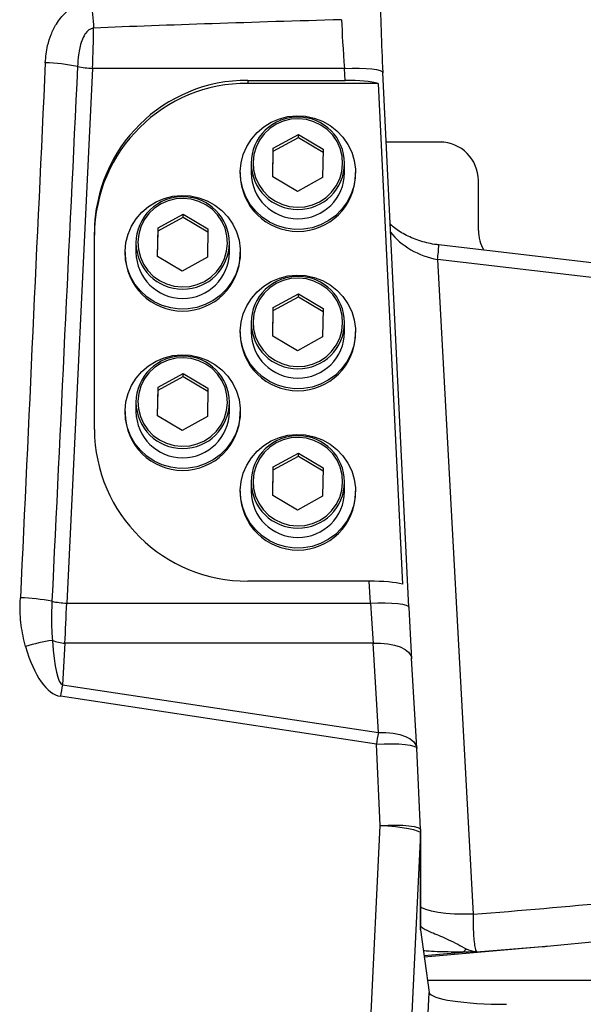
# Model space of a CAD drawing. Extents: x 0 to 8410, y 0 to 5940.
# Tile 40 of 110: x 5537 to 5683, y 2287 to 2543. Entities that reach past the tile are written whole.
import ezdxf

# ---------------------------------------------------------------- set-up
doc = ezdxf.new("R2010")
doc.units = 0
doc.header["$LTSCALE"] = 10
doc.linetypes.add('CENTERX2', pattern=[20.32, 12.7, -2.54, 2.54, -2.54])
doc.layers.get('0').update_dxf_attribs({"linetype": 'CONTINUOUS'})

msp = doc.modelspace()

# ---------------------------------------------------------------- linework, layer by layer
at = {"color": 8, "linetype": 'CONTINUOUS'}
for p, q in [((5555.621331, 2530.644777), (5548.872908, 2391.426745)), ((5621.21394, 2530.644777), (5555.621331, 2530.644777)), ((5621.365477, 2527.518543), (5621.21394, 2530.644777)), ((5596.080934, 2527.518543), (5596.080934, 2526.746782)), ((5645.448462, 2480.913522), (5654.728648, 2310.44549)), ((5691.080933, 2475.526842), (5645.448462, 2480.913522)), ((5627.962348, 2391.426745), (5627.685224, 2397.143664)), ((5548.872908, 2391.426745), (5627.962348, 2391.426745)), ((5548.397769, 2381.012263), (5547.76143, 2370.134058)), ((5628.675063, 2381.012263), (5548.397769, 2381.012263)), ((5630.038683, 2357.701066), (5628.675063, 2381.012263)), ((5547.76143, 2370.134058), (5630.038683, 2357.701066)), ((5629.515321, 2354.723396), (5547.238072, 2367.156329)), ((5630.543851, 2333.537283), (5629.515321, 2354.723396)), ((5618.92983, 2093.58001), (5630.543851, 2333.537283)), ((5641.053506, 2331.536117), (5629.439485, 2091.578903)), ((5641.053506, 2306.33718), (5641.053506, 2331.536117)), ((5641.955835, 2299.715164), (5651.997001, 2300.579431)), ((5642.835052, 2293.262842), (5739.326813, 2293.262842)), ((5630.234354, 2034.507098), (5643.271712, 2290.058258))]:
    msp.add_line(p, q, dxfattribs=at)
at = {"color": 7, "linetype": 'CONTINUOUS'}
for p, q in [((5631.202211, 2529.564592), (5631.200233, 2529.519352)), ((5637.950623, 2390.34653), (5631.202211, 2529.564592)), ((5596.080934, 2527.518543), (5621.365477, 2527.518543)), ((5629.996811, 2526.746782), (5596.080934, 2526.746782)), ((5629.996811, 2526.746782), (5636.316561, 2396.371903)), ((5602.650118, 2509.837004), (5609.217164, 2513.426455)), ((5602.650118, 2509.054842), (5609.217164, 2512.644293)), ((5609.217164, 2513.426455), (5615.647976, 2509.60398)), ((5609.217164, 2512.644293), (5609.217164, 2513.426455)), ((5609.217164, 2512.644293), (5615.633753, 2508.830252)), ((5602.513892, 2502.425077), (5602.650118, 2509.837004)), ((5602.650118, 2509.054842), (5602.650118, 2509.837004)), ((5646.080931, 2511.454257), (5632.080087, 2511.454257)), ((5602.528107, 2502.416643), (5602.650118, 2509.054842)), ((5615.647976, 2509.60398), (5615.51175, 2502.192053)), ((5596.915935, 2505.936297), (5596.915935, 2503.51158)), ((5621.245933, 2503.51158), (5621.245933, 2505.936297)), ((5594.08093, 2503.51158), (5594.08093, 2503.042283)), ((5608.944704, 2498.602601), (5602.513892, 2502.425077)), ((5615.51175, 2502.192053), (5608.944704, 2498.602601)), ((5624.080931, 2503.042283), (5624.080931, 2503.51158)), ((5656.080932, 2488.454255), (5656.080932, 2501.454237)), ((5572.650117, 2489.095571), (5579.217163, 2492.684993)), ((5572.650117, 2488.313379), (5579.217163, 2491.902831)), ((5579.217163, 2492.684993), (5585.647975, 2488.862517)), ((5579.217163, 2491.902831), (5579.217163, 2492.684993)), ((5579.217163, 2491.902831), (5585.633752, 2488.088789)), ((5556.080927, 2436.651232), (5556.080927, 2488.011005)), ((5572.513891, 2481.683644), (5572.650117, 2489.095571)), ((5572.528106, 2481.67518), (5572.650117, 2488.313379)), ((5572.650117, 2488.313379), (5572.650117, 2489.095571)), ((5585.647975, 2488.862517), (5585.511749, 2481.45059)), ((5566.915934, 2485.194864), (5566.915934, 2482.770118)), ((5591.245932, 2482.770118), (5591.245932, 2485.194864)), ((5691.080933, 2479.331168), (5645.772939, 2484.679552)), ((5564.080929, 2482.770118), (5564.080929, 2482.30082)), ((5578.944703, 2477.861139), (5572.513891, 2481.683644)), ((5585.511749, 2481.45059), (5578.944703, 2477.861139)), ((5594.08093, 2482.30082), (5594.08093, 2482.770118)), ((5602.650118, 2468.354108), (5609.217164, 2471.94353)), ((5609.217164, 2471.94353), (5615.647976, 2468.121054)), ((5609.217164, 2471.161368), (5609.217164, 2471.94353)), ((5602.650118, 2467.571946), (5609.217164, 2471.161368)), ((5609.217164, 2471.161368), (5615.633753, 2467.347326)), ((5602.513892, 2460.942152), (5602.650118, 2468.354108)), ((5602.528107, 2460.933747), (5602.650118, 2467.571946)), ((5602.650118, 2467.571946), (5602.650118, 2468.354108)), ((5615.647976, 2468.121054), (5615.51175, 2460.709157)), ((5596.915935, 2464.453402), (5596.915935, 2462.028685)), ((5621.245933, 2462.028685), (5621.245933, 2464.453402)), ((5594.08093, 2462.028685), (5594.08093, 2461.559358)), ((5608.944704, 2457.119706), (5602.513892, 2460.942152)), ((5624.080931, 2461.559358), (5624.080931, 2462.028685)), ((5615.51175, 2460.709157), (5608.944704, 2457.119706)), ((5572.650117, 2447.612646), (5579.217163, 2451.202097)), ((5579.217163, 2451.202097), (5585.647975, 2447.379592)), ((5579.217163, 2450.419905), (5579.217163, 2451.202097)), ((5572.650117, 2446.830454), (5579.217163, 2450.419905)), ((5579.217163, 2450.419905), (5585.633752, 2446.605864)), ((5572.513891, 2440.200748), (5572.650117, 2447.612646)), ((5572.528106, 2440.192285), (5572.650117, 2446.830454)), ((5572.650117, 2446.830454), (5572.650117, 2447.612646)), ((5585.647975, 2447.379592), (5585.511749, 2439.967694)), ((5566.915934, 2443.711939), (5566.915934, 2441.287222)), ((5591.245932, 2441.287222), (5591.245932, 2443.711939)), ((5564.080929, 2441.287222), (5564.080929, 2440.817895)), ((5594.08093, 2440.817895), (5594.08093, 2441.287222)), ((5578.944703, 2436.378243), (5572.513891, 2440.200748)), ((5585.511749, 2439.967694), (5578.944703, 2436.378243)), ((5602.650118, 2426.871183), (5609.217164, 2430.460634)), ((5609.217164, 2430.460634), (5615.647976, 2426.638129)), ((5609.217164, 2429.678443), (5609.217164, 2430.460634)), ((5602.650118, 2426.089051), (5609.217164, 2429.678443)), ((5609.217164, 2429.678443), (5615.633753, 2425.864401)), ((5602.513892, 2419.459286), (5602.650118, 2426.871183)), ((5602.528107, 2419.450822), (5602.650118, 2426.089051)), ((5602.650118, 2426.089051), (5602.650118, 2426.871183)), ((5615.647976, 2426.638129), (5615.51175, 2419.226232)), ((5596.915935, 2422.970476), (5596.915935, 2420.545759)), ((5621.245933, 2420.545759), (5621.245933, 2422.970476)), ((5594.08093, 2420.545759), (5594.08093, 2420.076432)), ((5624.080931, 2420.076432), (5624.080931, 2420.545759)), ((5608.944704, 2415.63678), (5602.513892, 2419.459286)), ((5615.51175, 2419.226232), (5608.944704, 2415.63678)), ((5627.685224, 2397.143664), (5596.080934, 2397.143664)), ((5637.950623, 2390.34653), (5637.948644, 2390.30129)), ((5640.021616, 2353.745165), (5638.657996, 2377.056303)), ((5640.021616, 2353.745165), (5640.024976, 2353.600087)), ((5640.026917, 2353.646102), (5640.024976, 2353.600087)), ((5641.055447, 2332.459989), (5640.026917, 2353.646102)), ((5641.055447, 2332.459989), (5641.053506, 2332.413974)), ((5641.067208, 2306.236627), (5641.067208, 2331.975045)), ((5641.053506, 2306.33718), (5643.271712, 2290.058258)), ((5673.04095, 2302.021923), (5691.090005, 2303.74563)), ((5642.005512, 2299.350622), (5672.723922, 2301.994565))]:
    msp.add_line(p, q, dxfattribs=at)
at = {"color": 8, "linetype": 'CONTINUOUS', "flags": 128}
for points in [[(5621.21394, 2530.644777), (5623.188672, 2530.707272), (5625.085455, 2530.705574), (5626.829405, 2530.63971), (5628.351693, 2530.512276), (5629.592219, 2530.328336), (5630.502016, 2530.095133), (5631.045167, 2529.821875), (5631.202211, 2529.564592)], [(5609.292661, 2517.53402), (5607.264166, 2517.39532), (5605.29088, 2516.910824), (5603.43275, 2516.095253), (5601.746244, 2514.973375), (5600.282592, 2513.579311), (5599.086275, 2511.955383), (5598.193635, 2510.150942), (5597.631809, 2508.220794), (5597.417851, 2506.223651), (5597.55828, 2504.22013), (5598.048811, 2502.271148), (5598.874551, 2500.435891), (5600.0104, 2498.77015), (5601.42186, 2497.324499), (5603.066032, 2496.142926), (5604.892966, 2495.261284), (5606.847149, 2494.706365), (5608.869207, 2494.495037), (5610.897695, 2494.633737), (5612.870981, 2495.118233), (5614.729111, 2495.933803), (5616.415625, 2497.055682), (5617.879276, 2498.449745), (5619.075594, 2500.073674), (5619.968225, 2501.878115), (5620.530059, 2503.808262), (5620.74401, 2505.805405), (5620.603589, 2507.808926), (5620.113057, 2509.757909), (5619.287317, 2511.593165), (5618.151461, 2513.258907), (5616.740008, 2514.704558), (5615.095829, 2515.88613), (5613.268894, 2516.767772), (5611.314711, 2517.322692), (5609.292661, 2517.53402)], [(5579.29266, 2496.792557), (5577.264165, 2496.653857), (5575.290878, 2496.169361), (5573.432756, 2495.353791), (5571.746242, 2494.231942), (5570.282591, 2492.837849), (5569.086273, 2491.21392), (5568.193642, 2489.409479), (5567.631808, 2487.479361), (5567.417857, 2485.482189), (5567.558278, 2483.478668), (5568.04881, 2481.529685), (5568.87455, 2479.694428), (5570.010399, 2478.028687), (5571.421859, 2476.583066), (5573.066038, 2475.401464), (5574.892965, 2474.519821), (5576.847156, 2473.964902), (5578.869206, 2473.753574), (5580.897694, 2473.892274), (5582.870987, 2474.37677), (5584.72911, 2475.192341), (5586.415623, 2476.314219), (5587.879275, 2477.708283), (5589.075592, 2479.332241), (5589.968224, 2481.136682), (5590.530058, 2483.0668), (5590.744008, 2485.063943), (5590.603587, 2487.067463), (5590.113056, 2489.016476), (5589.287316, 2490.851703), (5588.15146, 2492.517474), (5586.740007, 2493.963095), (5585.095828, 2495.144668), (5583.268893, 2496.02634), (5581.31471, 2496.581229), (5579.29266, 2496.792557)], [(5609.292661, 2476.051095), (5607.264166, 2475.912424), (5605.29088, 2475.427928), (5603.43275, 2474.612358), (5601.746244, 2473.490479), (5600.282592, 2472.096386), (5599.086275, 2470.472457), (5598.193635, 2468.668016), (5597.631809, 2466.737899), (5597.417851, 2464.740726), (5597.55828, 2462.737205), (5598.048811, 2460.788252), (5598.874551, 2458.952966), (5600.0104, 2457.287254), (5601.42186, 2455.841603), (5603.066032, 2454.660001), (5604.892966, 2453.778389), (5606.847149, 2453.223469), (5608.869207, 2453.012111), (5610.897695, 2453.150811), (5612.870981, 2453.635337), (5614.729111, 2454.450908), (5616.415625, 2455.572786), (5617.879276, 2456.96682), (5619.075594, 2458.590748), (5619.968225, 2460.395219), (5620.530059, 2462.325337), (5620.74401, 2464.32251), (5620.603589, 2466.326001), (5620.113057, 2468.275013), (5619.287317, 2470.11027), (5618.151461, 2471.776011), (5616.740008, 2473.221632), (5615.095829, 2474.403235), (5613.268894, 2475.284877), (5611.314711, 2475.839796), (5609.292661, 2476.051095)], [(5579.29266, 2455.309632), (5577.264165, 2455.170932), (5575.290878, 2454.686465), (5573.432756, 2453.870895), (5571.746242, 2452.749016), (5570.282591, 2451.354923), (5569.086273, 2449.730995), (5568.193642, 2447.926583), (5567.631808, 2445.996466), (5567.417857, 2443.999293), (5567.558278, 2441.995742), (5568.04881, 2440.04679), (5568.87455, 2438.211503), (5570.010399, 2436.545792), (5571.421859, 2435.100141), (5573.066038, 2433.918538), (5574.892965, 2433.036926), (5576.847156, 2432.482007), (5578.869206, 2432.270649), (5580.897694, 2432.409349), (5582.870987, 2432.893875), (5584.72911, 2433.709445), (5586.415623, 2434.831324), (5587.879275, 2436.225357), (5589.075592, 2437.849345), (5589.968224, 2439.653757), (5590.530058, 2441.583874), (5590.744008, 2443.581047), (5590.603587, 2445.584538), (5590.113056, 2447.53355), (5589.287316, 2449.368777), (5588.15146, 2451.034548), (5586.740007, 2452.480199), (5585.095828, 2453.661742), (5583.268893, 2454.543414), (5581.31471, 2455.098333), (5579.29266, 2455.309632)], [(5609.292661, 2434.568169), (5607.264166, 2434.429529), (5605.29088, 2433.945003), (5603.43275, 2433.129432), (5601.746244, 2432.007554), (5600.282592, 2430.613461), (5599.086275, 2428.989532), (5598.193635, 2427.185121), (5597.631809, 2425.255003), (5597.417851, 2423.25783), (5597.55828, 2421.254339), (5598.048811, 2419.305327), (5598.874551, 2417.47004), (5600.0104, 2415.804329), (5601.42186, 2414.358678), (5603.066032, 2413.177075), (5604.892966, 2412.295463), (5606.847149, 2411.740544), (5608.869207, 2411.529245), (5610.897695, 2411.667886), (5612.870981, 2412.152412), (5614.729111, 2412.967982), (5616.415625, 2414.089861), (5617.879276, 2415.483954), (5619.075594, 2417.107883), (5619.968225, 2418.912294), (5620.530059, 2420.842412), (5620.74401, 2422.839584), (5620.603589, 2424.843075), (5620.113057, 2426.792088), (5619.287317, 2428.627374), (5618.151461, 2430.293086), (5616.740008, 2431.738737), (5615.095829, 2432.920339), (5613.268894, 2433.801951), (5611.314711, 2434.356871), (5609.292661, 2434.568169)], [(5627.962348, 2391.426745), (5629.937084, 2391.48921), (5631.833864, 2391.487482), (5633.577821, 2391.421619), (5635.100105, 2391.294243), (5636.34063, 2391.110303), (5637.250428, 2390.87707), (5637.793579, 2390.603843), (5637.950623, 2390.34653)], [(5628.675063, 2381.012263), (5630.630017, 2381.015184), (5632.509322, 2380.84239), (5634.240256, 2380.500438), (5635.755834, 2380.00262), (5636.99741, 2379.368188), (5637.916935, 2378.62164), (5638.478835, 2377.792003), (5638.657996, 2377.056303)], [(5630.038683, 2357.701066), (5631.993638, 2357.704046), (5633.872942, 2357.531192), (5635.603876, 2357.189241), (5637.119454, 2356.691423), (5638.36103, 2356.056991), (5639.280555, 2355.310502), (5639.842455, 2354.480865), (5640.021616, 2353.745165)], [(5629.515321, 2354.723396), (5631.562238, 2354.803863), (5633.545005, 2354.815128), (5635.380154, 2354.756775), (5636.990418, 2354.631248), (5638.308005, 2354.443851), (5639.277441, 2354.202452), (5639.857912, 2353.917184), (5640.026917, 2353.646102)], [(5630.543851, 2333.537283), (5632.590764, 2333.61769), (5634.573531, 2333.629015), (5636.40868, 2333.570662), (5638.018948, 2333.445134), (5639.336531, 2333.257737), (5640.305967, 2333.016338), (5640.886438, 2332.731071), (5641.055447, 2332.459989)], [(5630.543851, 2333.537283), (5632.538215, 2333.428326), (5634.473802, 2333.261373), (5636.273273, 2333.042982), (5637.864729, 2332.781913), (5639.184577, 2332.488658), (5640.180082, 2332.17484), (5640.811467, 2331.853035), (5641.053506, 2331.536117)], [(5654.728648, 2310.44549), (5652.235256, 2310.398879), (5649.834422, 2310.455205), (5647.59392, 2310.61286), (5645.577007, 2310.867312), (5643.840619, 2311.211529), (5642.433778, 2311.635675), (5641.396199, 2312.127771), (5641.067208, 2312.36023)]]:
    msp.add_lwpolyline(points, dxfattribs=at)
at = {"color": 7, "linetype": 'CONTINUOUS', "flags": 128}
for points in [[(5594.083403, 2503.780487), (5594.300729, 2506.038519), (5594.864485, 2508.237305), (5595.761468, 2510.325315), (5596.970645, 2512.253645), (5598.463682, 2513.977053), (5600.205575, 2515.455189), (5602.155496, 2516.653332), (5604.267744, 2517.543467), (5606.492815, 2518.104705), (5608.778541, 2518.323901), (5611.07136, 2518.1959), (5613.317524, 2517.723712), (5615.464387, 2516.918393), (5617.461627, 2515.798839), (5619.262424, 2514.391276), (5620.824588, 2512.728694), (5622.111482, 2510.850104), (5623.092954, 2508.799466), (5623.74599, 2506.62491), (5624.055294, 2504.377368), (5624.013615, 2502.10956), (5623.621923, 2499.874564), (5622.889404, 2497.724863), (5621.833225, 2495.710763), (5620.478143, 2493.879529), (5618.855921, 2492.274048), (5617.004578, 2490.93199), (5614.967515, 2489.884766), (5612.792474, 2489.156934), (5610.530441, 2488.7656), (5608.234433, 2488.719853), (5605.958258, 2489.020827), (5603.755285, 2489.661458), (5601.677132, 2490.626725), (5599.772525, 2491.894009), (5598.086101, 2493.433597), (5596.657378, 2495.209398), (5595.51986, 2497.179779), (5594.7002, 2499.298605), (5594.217611, 2501.516166), (5594.083403, 2503.780487)], [(5564.083402, 2483.039024), (5564.300721, 2485.297056), (5564.864491, 2487.495842), (5565.761467, 2489.583882), (5566.970651, 2491.512182), (5568.46368, 2493.23562), (5570.205574, 2494.713726), (5572.155495, 2495.911869), (5574.267742, 2496.802005), (5576.492814, 2497.363242), (5578.77854, 2497.582438), (5581.071359, 2497.454437), (5583.317523, 2496.982249), (5585.464385, 2496.176931), (5587.461625, 2495.057377), (5589.262431, 2493.649813), (5590.824586, 2491.987261), (5592.111481, 2490.108641), (5593.092953, 2488.058033), (5593.745989, 2485.883447), (5594.0553, 2483.635935), (5594.013614, 2481.368097), (5593.621922, 2479.133132), (5592.889403, 2476.983401), (5591.833224, 2474.96933), (5590.478142, 2473.138067), (5588.85592, 2471.532615), (5587.004577, 2470.190527), (5584.967514, 2469.143304), (5582.792473, 2468.415501), (5580.53044, 2468.024137), (5578.234431, 2467.97842), (5575.958257, 2468.279394), (5573.755284, 2468.920025), (5571.677138, 2469.885292), (5569.772524, 2471.152546), (5568.0861, 2472.692134), (5566.657377, 2474.467936), (5565.519859, 2476.438346), (5564.700191, 2478.557142), (5564.217602, 2480.774703), (5564.083402, 2483.039024)], [(5594.083403, 2462.297561), (5594.300729, 2464.555594), (5594.864485, 2466.754379), (5595.761468, 2468.842419), (5596.970645, 2470.770749), (5598.463682, 2472.494158), (5600.205575, 2473.972263), (5602.155496, 2475.170436), (5604.267744, 2476.060572), (5606.492815, 2476.621809), (5608.778541, 2476.840975), (5611.07136, 2476.712974), (5613.317524, 2476.240786), (5615.464387, 2475.435468), (5617.461627, 2474.315914), (5619.262424, 2472.90835), (5620.824588, 2471.245798), (5622.111482, 2469.367179), (5623.092954, 2467.31657), (5623.74599, 2465.142014), (5624.055294, 2462.894442), (5624.013615, 2460.626664), (5623.621923, 2458.391669), (5622.889404, 2456.241968), (5621.833225, 2454.227867), (5620.478143, 2452.396634), (5618.855921, 2450.791123), (5617.004578, 2449.449065), (5614.967515, 2448.401871), (5612.792474, 2447.674038), (5610.530441, 2447.282674), (5608.234433, 2447.236958), (5605.958258, 2447.537901), (5603.755285, 2448.178532), (5601.677132, 2449.143829), (5599.772525, 2450.411084), (5598.086101, 2451.950672), (5596.657378, 2453.726473), (5595.51986, 2455.696883), (5594.7002, 2457.815709), (5594.217611, 2460.03324), (5594.083403, 2462.297561)], [(5564.083402, 2441.556099), (5564.300721, 2443.814161), (5564.864491, 2446.012917), (5565.761467, 2448.100987), (5566.970651, 2450.029256), (5568.46368, 2451.752725), (5570.205574, 2453.230801), (5572.155495, 2454.428973), (5574.267742, 2455.319109), (5576.492814, 2455.880346), (5578.77854, 2456.099513), (5581.071359, 2455.971541), (5583.317523, 2455.499353), (5585.464385, 2454.694035), (5587.461625, 2453.574481), (5589.262431, 2452.166917), (5590.824586, 2450.504365), (5592.111481, 2448.625746), (5593.092953, 2446.575108), (5593.745989, 2444.400551), (5594.0553, 2442.153039), (5594.013614, 2439.885202), (5593.621922, 2437.650206), (5592.889403, 2435.500505), (5591.833224, 2433.486404), (5590.478142, 2431.655171), (5588.85592, 2430.04972), (5587.004577, 2428.707602), (5584.967514, 2427.660408), (5582.792473, 2426.932576), (5580.53044, 2426.541212), (5578.234431, 2426.495495), (5575.958257, 2426.796498), (5573.755284, 2427.437129), (5571.677138, 2428.402367), (5569.772524, 2429.669621), (5568.0861, 2431.209209), (5566.657377, 2432.98501), (5565.519859, 2434.955421), (5564.700191, 2437.074246), (5564.217602, 2439.291778), (5564.083402, 2441.556099)], [(5594.083403, 2420.814636), (5594.300729, 2423.072698), (5594.864485, 2425.271454), (5595.761468, 2427.359524), (5596.970645, 2429.287853), (5598.463682, 2431.011262), (5600.205575, 2432.489338), (5602.155496, 2433.687511), (5604.267744, 2434.577646), (5606.492815, 2435.138884), (5608.778541, 2435.35805), (5611.07136, 2435.230079), (5613.317524, 2434.757891), (5615.464387, 2433.952572), (5617.461627, 2432.833018), (5619.262424, 2431.425455), (5620.824588, 2429.762902), (5622.111482, 2427.884283), (5623.092954, 2425.833645), (5623.74599, 2423.659089), (5624.055294, 2421.411576), (5624.013615, 2419.143739), (5623.621923, 2416.908743), (5622.889404, 2414.759042), (5621.833225, 2412.744942), (5620.478143, 2410.913708), (5618.855921, 2409.308257), (5617.004578, 2407.966139), (5614.967515, 2406.918945), (5612.792474, 2406.191113), (5610.530441, 2405.799749), (5608.234433, 2405.754032), (5605.958258, 2406.055036), (5603.755285, 2406.695666), (5601.677132, 2407.660904), (5599.772525, 2408.928218), (5598.086101, 2410.467746), (5596.657378, 2412.243547), (5595.51986, 2414.213958), (5594.7002, 2416.332784), (5594.217611, 2418.550315), (5594.083403, 2420.814636)]]:
    msp.add_lwpolyline(points, dxfattribs=at)
at = {"color": 7, "linetype": 'CENTERX2'}
msp.add_arc((5691.080933, 2964.452925), 970, 74.298428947, 58.256891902, dxfattribs=at)
at = {"color": 8, "linetype": 'CONTINUOUS'}
for centre, radius, start, end in [((5766.747705, 2560.433089), 211.74131, 183.32722698, 185.22631922), ((5542.200779, 2485.942366), 46.173877, 78.1470117, 88.64972442), ((5556.357652, 2552.751272), 22.118754, 257.80408105, 268.09230238), ((5609.080934, 2506.051113), 12.165541, 180.54075263, 359.45924737), ((5579.080933, 2485.309653), 12.16554, 180.54062516, 359.45937484), ((5614.543513, 2485.4747), 31.239722, 351.60447845, 358.54148789), ((5609.080934, 2464.568197), 12.16554, 180.54065788, 359.45934212), ((5579.080933, 2443.826738), 12.16554, 180.54067253, 359.45932747), ((5609.080934, 2423.085272), 12.16554, 180.54065788, 359.45934212), ((5535.635956, 2345.564837), 47.269171, 78.540165, 88.57294347), ((5549.661995, 2414.089532), 22.676521, 258.20697735, 268.00584389), ((5551.588923, 2336.453591), 45.716049, 98.10785573, 107.15462126), ((5548.715577, 2390.410456), 9.403564, 247.66003704, 268.06323159), ((5659.200472, 2349.012939), 113.422933, 169.26798741, 170.79529351), ((5741.40845, 2336.591619), 113.352695, 169.2672638, 170.79548698), ((5634.026982, 2331.975135), 7.040226, 356.42479682, 359.99926844), ((5651.117851, 2302.379592), 2.003368, 296.02964153, 331.82550956)]:
    msp.add_arc(centre, radius, start, end, dxfattribs=at)
at = {"color": 7, "linetype": 'CONTINUOUS'}
for centre, radius, start, end in [((5595.836214, 2487.763237), 39.756059, 89.64731191, 179.64291886), ((5595.836197, 2486.991493), 39.756042, 89.64728759, 179.64289996), ((5609.002157, 2505.866846), 12.086421, 88.57969882, 179.67076338), ((5609.162528, 2505.866751), 12.083605, 0.32976418, 89.33991666), ((5646.080933, 2501.454245), 10, 0, 90), ((5609.08093, 2503.186528), 15.000694, 180.55095853, 359.44904147), ((5609.080934, 2503.626366), 12.16554, 180.54061051, 359.45938949), ((5579.002141, 2485.125399), 12.086406, 88.57962475, 179.67069537), ((5579.162527, 2485.125288), 12.083605, 0.32990692, 89.33991606), ((5666.080933, 2488.454245), 10, 180, 211.06995962), ((5579.080929, 2482.445065), 15.000694, 180.55095853, 359.44904147), ((5579.080933, 2482.884906), 12.16554, 180.54062516, 359.45937484), ((5609.002157, 2464.38395), 12.086421, 88.57969882, 179.67076338), ((5609.162482, 2464.38381), 12.083651, 0.3299784, 89.33970243), ((5609.08093, 2461.703613), 15.000694, 180.55099695, 359.44900305), ((5609.080934, 2462.14346), 12.16554, 180.54056314, 359.45943686), ((5579.002188, 2443.642454), 12.086454, 88.57985713, 179.67060506), ((5579.162511, 2443.642377), 12.083621, 0.32983799, 89.33984285), ((5579.080929, 2440.96215), 15.000694, 180.55099695, 359.44900305), ((5579.080933, 2441.402), 12.16554, 180.54057779, 359.45942221), ((5595.836273, 2436.89903), 39.756118, 180.35712347, 270.35260254), ((5609.002124, 2422.901058), 12.086388, 88.57954051, 179.67092168), ((5609.162544, 2422.900945), 12.083589, 0.32969037, 89.33999046), ((5609.08093, 2420.220708), 15.000694, 180.55107379, 359.44892621), ((5609.080934, 2420.660555), 12.16554, 180.54065788, 359.45934212), ((5631.067209, 2331.975059), 10, 0, 2.77936793)]:
    msp.add_arc(centre, radius, start, end, dxfattribs=at)
for centre, major_axis, ratio, start_param, end_param in [((5631.733137, 2533.430226), (-1.099715, 24.99998), 0.0284882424, 0.8286951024, 1.7266228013), ((5621.365478, 2525.954202), (10.011454, 0), 0.1562554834, 0.531306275, 1.5707963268), ((5627.685227, 2395.579341), (10.011454, 0), 0.1562554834, 0.531306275, 1.5707963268), ((5638.907872, 2397.340855), (-1.979487, 44.999965), 0.0284882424, 1.7266228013, 2.0407820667), ((5622.364804, 2327.771035), (204.233671, 10.365396), 0.1425182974, 4.9542948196, 4.9608808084), ((5663.291829, 2290.112057), (20.02469, -0.013651), 0.1568132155, 3.163066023, 4.7167362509)]:
    msp.add_ellipse(centre, major_axis=major_axis, ratio=ratio, start_param=start_param, end_param=end_param, dxfattribs=at)
at = {"color": 8, "linetype": 'CONTINUOUS'}
for centre, major_axis, ratio, start_param, end_param in [((5910.775864, 2532.9913), (477.028412, 2.348782), 0.0310567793, 2.2248950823, 2.4096178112), ((5621.746842, 2532.9913), (-1.101294, 14.999909), 0.0473177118, 0.8078572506, 1.7244019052), ((5555.408162, 2532.9913), (0.439688, 14.999998), 0.0190125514, 4.5558666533, 5.287688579), ((5719.441137, 5923.348068), (285.826044, 5915.051714), 0.0025284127, 2.1814763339, 2.2105153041), ((5719.964497, 5921.785867), (286.347898, 5913.46483), 0.0008430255, 2.1814608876, 2.2104998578), ((5645.785201, 2492.746833), (14.600925, -5.349929), 0.7439864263, 3.9983260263, 4.956273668), ((5548.233427, 2396.901928), (1.319374, 34.999985), 0.0244310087, 4.2420710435, 4.5562303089), ((5628.921577, 2396.901928), (-1.980533, 34.999925), 0.036581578, 1.7258059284, 2.0399651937), ((5550.146515, 2413.177119), (2.209395, 43.079366), 0.1156924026, 2.3955934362, 3.1060547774), ((5549.623155, 2414.73932), (1.863217, 47.632552), 0.3141343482, 2.3961711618, 3.1066325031), ((5622.783492, 2329.690225), (203.789072, 12.29351), 0.1047069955, 4.8634746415, 5.0478171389), ((5622.364804, 2327.771035), (204.233671, 10.365396), 0.1425182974, 4.8685727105, 4.9542948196)]:
    msp.add_ellipse(centre, major_axis=major_axis, ratio=ratio, start_param=start_param, end_param=end_param, dxfattribs=at)
for points, knots in [([(5543.288847, 2532.103422), (5543.432113, 2533.605558), (5543.671602, 2536.116572), (5544.743287, 2539.502397), (5546.212288, 2542.492063), (5548.468988, 2545.289641), (5551.142045, 2547.074214), (5553.500839, 2547.918297), (5554.742576, 2548.068746), (5555.363317, 2548.143956)], [0, 0, 0, 0, 0.2070210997, 0.3460625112, 0.4848781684, 0.6616685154, 0.8302202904, 0.9151275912, 1, 1, 1, 1]), ([(5555.886676, 2541.145566), (5555.599662, 2541.075242), (5555.167542, 2540.969364), (5554.36155, 2540.450752), (5553.482916, 2539.452497), (5552.496092, 2537.266899), (5551.914675, 2534.387816), (5551.756813, 2532.150287), (5551.684951, 2531.131717)], [0, 0, 0, 0, 0.07609806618, 0.11457103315, 0.24802424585, 0.41579999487, 0.73405995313, 1, 1, 1, 1]), ([(5538.104911, 2380.135837), (5537.681777, 2381.974138), (5536.824679, 2385.69779), (5536.708814, 2389.988929), (5536.796599, 2392.370122), (5536.81316, 2392.819347)], [0, 0, 0, 0, 0.4416827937, 0.8946702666, 1, 1, 1, 1]), ([(5545.02744, 2391.891661), (5545.010849, 2391.514019), (5544.926897, 2389.603088), (5544.847519, 2386.165721), (5545.043009, 2383.202226), (5545.14127, 2381.712678)], [0, 0, 0, 0, 0.10913096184, 0.5522202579, 1, 1, 1, 1]), ([(5654.728648, 2310.44549), (5654.721686, 2309.781321), (5654.705429, 2308.230439), (5654.77105, 2306.08706), (5654.903321, 2303.96879), (5655.095106, 2302.198835), (5655.346614, 2300.967535), (5655.518731, 2300.731738), (5655.592532, 2300.630631)], [0, 0, 0, 0, 0.1458690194, 0.3406144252, 0.4619074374, 0.6569421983, 0.8529007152, 1, 1, 1, 1]), ([(5641.067208, 2307.308795), (5641.260574, 2307.125907), (5641.650921, 2306.756712), (5642.781871, 2306.180909), (5644.302389, 2305.536541), (5646.206706, 2304.770176), (5648.424534, 2303.790311), (5650.74772, 2302.564967), (5652.170857, 2301.811281), (5652.883847, 2301.433685)], [0, 0, 0, 0, 0.1257578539, 0.2538669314, 0.3850564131, 0.5283984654, 0.6734629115, 0.8364051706, 1, 1, 1, 1]), ([(5651.997001, 2300.579431), (5650.977917, 2300.577601), (5648.941159, 2300.573944), (5645.978143, 2300.627166), (5643.540387, 2300.73097), (5642.267365, 2300.85853), (5641.793572, 2300.906005)], [0, 0, 0, 0, 0.2704188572, 0.5404638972, 0.8289701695, 1, 1, 1, 1]), ([(5655.592532, 2300.630631), (5655.584213, 2300.630313), (5655.437141, 2300.624678), (5655.257978, 2300.618752), (5654.058272, 2300.579938), (5653.011751, 2300.579681), (5651.997001, 2300.579431)], [0, 0, 0, 0, 0.0068803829, 0.1216431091, 0.1483083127, 1, 1, 1, 1]), ([(5652.883847, 2301.433685), (5653.688354, 2301.092655), (5654.602714, 2300.705059), (5655.47863, 2300.635807), (5655.587774, 2300.630848), (5655.592532, 2300.630631)], [0, 0, 0, 0, 0.8750655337, 0.9945533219, 1, 1, 1, 1])]:
    msp.add_open_spline(points, degree=3, knots=knots, dxfattribs=at)
at = {"color": 7, "linetype": 'CONTINUOUS'}
msp.add_open_spline([(5645.772939, 2484.679552), (5645.414961, 2484.726304), (5644.34914, 2484.865498), (5642.597764, 2485.223468), (5640.573373, 2485.801015), (5638.650285, 2486.528871), (5636.865406, 2487.386341), (5635.269502, 2488.349944), (5633.993627, 2489.285402), (5633.371733, 2489.892523), (5633.11302, 2490.14509)], degree=3, knots=[0, 0, 0, 0, 0.0670572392, 0.1996524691, 0.3345026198, 0.4719074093, 0.6117481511, 0.7537551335, 0.8975602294, 1, 1, 1, 1], dxfattribs=at)

doc.saveas('drawing.dxf')
